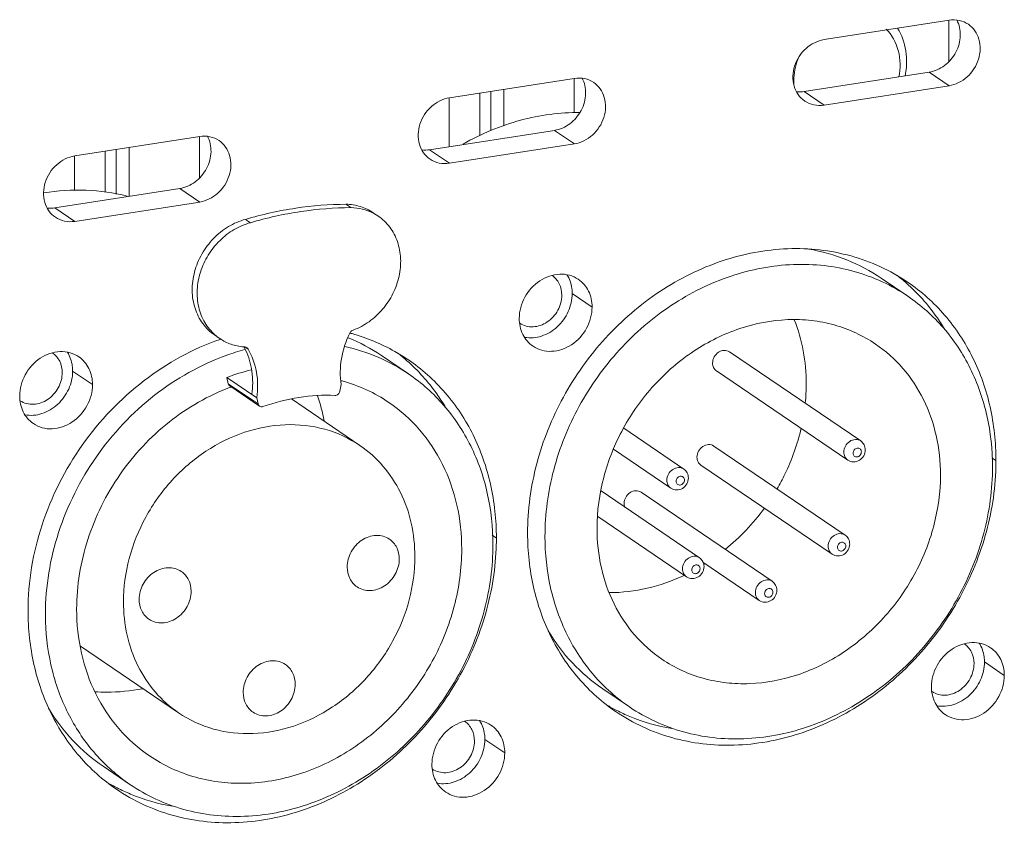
# Model space of a CAD drawing. Header units: millimetres. Extents: x 29170 to 33192, y 579 to 3108.
# Tile 132 of 256: x 30598 to 30640, y 2621 to 2656. Entities that reach past the tile are written whole.
import ezdxf

# ---------------------------------------------------------------- set-up
doc = ezdxf.new("R2010")
doc.units = ezdxf.units.MM
doc.layers.add('细实线', color=7, linetype='Continuous', lineweight=13)

msp = doc.modelspace()

# ---------------------------------------------------------------- linework, layer by layer
at = {"layer": '细实线'}
for p, q in [((30632.624, 2655.352), (30638.039, 2656.191)), ((30638.025, 2656.191), (30638.025, 2654.391)), ((30637.177, 2653.938), (30631.763, 2653.099)), ((30638.039, 2653.353), (30637.177, 2653.938)), ((30616.382, 2652.833), (30621.796, 2653.673)), ((30621.783, 2652.184), (30621.782, 2653.673)), ((30638.039, 2653.353), (30632.625, 2652.514)), ((30617.694, 2653.037), (30617.694, 2651.195)), ((30618.176, 2653.112), (30618.177, 2651.395)), ((30618.745, 2653.2), (30618.746, 2651.613)), ((30632.625, 2652.514), (30631.763, 2653.099)), ((30616.369, 2650.712), (30616.368, 2652.833)), ((30620.935, 2651.42), (30615.521, 2650.58)), ((30621.797, 2650.835), (30620.935, 2651.42)), ((30600.14, 2650.315), (30605.554, 2651.154)), ((30605.54, 2649.353), (30605.54, 2651.154)), ((30621.797, 2650.835), (30616.383, 2649.995)), ((30601.452, 2648.741), (30601.451, 2650.518)), ((30601.934, 2650.593), (30601.934, 2648.662)), ((30602.503, 2650.681), (30602.503, 2648.562)), ((30616.383, 2649.995), (30615.521, 2650.58)), ((30600.126, 2648.824), (30600.126, 2650.315)), ((30604.693, 2648.901), (30599.279, 2648.062)), ((30605.555, 2648.316), (30604.693, 2648.901)), ((30605.555, 2648.316), (30600.141, 2647.477)), ((30612.112, 2648.073), (30611.897, 2648.219)), ((30600.141, 2647.477), (30599.279, 2648.062)), ((30613.077, 2647.851), (30613.292, 2647.705)), ((30607.753, 2647.419), (30607.538, 2647.565)), ((30635.096, 2645.02), (30636.259, 2644.23)), ((30622.566, 2643.764), (30621.704, 2644.349)), ((30606.206, 2642.547), (30606.422, 2642.4)), ((30607.656, 2641.944), (30607.527, 2642.031)), ((30628.521, 2641.823), (30634.21, 2637.963)), ((30613.439, 2641.662), (30614.603, 2640.872)), ((30600.91, 2640.406), (30600.048, 2640.991)), ((30627.959, 2640.996), (30633.649, 2637.136)), ((30606.736, 2640.715), (30608.029, 2639.837)), ((30606.736, 2640.715), (30606.793, 2640.444)), ((30606.793, 2640.444), (30608.086, 2639.567)), ((30606.857, 2640.345), (30608.15, 2639.468)), ((30611.631, 2640.116), (30611.688, 2640.405)), ((30608.029, 2639.837), (30608.086, 2639.567)), ((30609.531, 2639.782), (30612.498, 2637.769)), ((30623.937, 2638.511), (30626.54, 2636.745)), ((30634.21, 2637.963), (30634.21, 2637.963)), ((30623.49, 2637.607), (30625.979, 2635.918)), ((30627.845, 2637.745), (30633.534, 2633.885)), ((30640.074, 2637.113), (30639.897, 2637.233)), ((30626.54, 2636.745), (30626.54, 2636.746)), ((30627.284, 2636.917), (30632.973, 2633.058)), ((30622.955, 2635.798), (30627.218, 2632.906)), ((30624.687, 2635.742), (30630.376, 2631.882)), ((30622.815, 2634.684), (30626.656, 2632.078)), ((30618.417, 2633.755), (30618.241, 2633.875)), ((30633.534, 2633.885), (30633.534, 2633.885)), ((30627.218, 2632.906), (30627.218, 2632.906)), ((30627.373, 2632.711), (30629.815, 2631.054)), ((30630.376, 2631.882), (30630.376, 2631.882)), ((30600.388, 2629.067), (30604.638, 2626.184)), ((30640.437, 2627.804), (30639.575, 2628.389)), ((30623.025, 2627.228), (30624.189, 2626.439)), ((30618.78, 2624.446), (30617.918, 2625.031)), ((30601.368, 2623.87), (30602.532, 2623.081))]:
    msp.add_line(p, q, dxfattribs=at)
for centre, radius, start, end in [((30612.119, 2645.976), 2.089, 55.8559, 62.8949), ((30630.749, 2638.618), 8.238, 48.6011, 52.2253), ((30609.849, 2634.38), 8.55, 74.3359, 74.986), ((30607.599, 2644.135), 2.096, 228.756, 235.8388), ((30610.015, 2632.049), 10.921, 108.8705, 109.1322), ((30609.014, 2635.134), 7.886, 55.8644, 67.8325), ((30610.182, 2632.022), 10.254, 105.0555, 109.8364), ((30607.648, 2644.336), 2.304, 265.2841, 266.4249), ((30605.029, 2640.676), 2.796, 28.8649, 29.3765), ((30605.008, 2640.665), 2.819, 27.5175, 28.8638), ((30604.977, 2640.649), 2.854, 25.9622, 27.5171), ((30609.093, 2635.26), 8.238, 48.6011, 52.2253), ((30610.03, 2632.02), 9.298, 103.9332, 110.7456), ((30609.866, 2633.772), 7.043, 74.619, 75.0051), ((30610.029, 2631.803), 9.048, 110.0546, 110.3416), ((30623.438, 2640.44), 8.412, 354.3178, 359.9774), ((30602.905, 2637.33), 8.182, 10.632, 18.4943), ((30628.875, 2637.111), 11.199, 358.5714, 0.0126), ((30622.389, 2640.626), 9.465, 308.8901, 323.8961), ((30607.218, 2633.753), 11.199, 358.5714, 0.0126), ((30622.765, 2640.132), 8.844, 301.6813, 302.0806), ((30609.434, 2630.475), 10.566, 180.0127, 181.8525), ((30627.367, 2633.633), 8.238, 239.5311, 243.0882), ((30605.711, 2630.275), 8.238, 239.5311, 243.0882)]:
    msp.add_arc(centre, radius, start, end, dxfattribs=at)
for points, knots in [([(30637.177, 2653.938), (30637.416, 2653.975), (30637.889, 2654.188), (30638.302, 2654.68), (30638.489, 2655.153), (30638.562, 2655.633), (30638.485, 2656.002), (30638.373, 2656.206)], [0, 0, 0, 0, 0.246935, 0.506259, 0.636123, 0.762761, 1, 1, 1, 1]), ([(30638.881, 2656.014), (30638.763, 2656.094), (30638.485, 2656.211), (30638.186, 2656.214), (30638.039, 2656.191)], [0, 0, 0, 0, 0.490854, 1, 1, 1, 1]), ([(30638.039, 2653.353), (30638.327, 2653.398), (30638.889, 2653.689), (30639.388, 2654.46), (30639.426, 2655.234), (30639.186, 2655.746), (30638.99, 2655.94), (30638.881, 2656.014)], [0, 0, 0, 0, 0.252631, 0.516574, 0.767286, 0.885473, 1, 1, 1, 1]), ([(30635.308, 2655.811), (30635.562, 2655.561), (30635.94, 2654.878), (30635.939, 2654.109), (30635.861, 2653.734)], [0, 0, 0, 0, 0.482001, 1, 1, 1, 1]), ([(30635.812, 2655.848), (30635.995, 2655.55), (30636.239, 2654.855), (30636.208, 2654.125), (30636.133, 2653.769)], [0, 0, 0, 0, 0.490329, 1, 1, 1, 1]), ([(30632.624, 2655.352), (30632.337, 2655.307), (30631.774, 2655.017), (30631.276, 2654.245), (30631.238, 2653.472), (30631.478, 2652.959), (30631.673, 2652.766), (30631.782, 2652.692)], [0, 0, 0, 0, 0.252631, 0.516574, 0.767286, 0.885473, 1, 1, 1, 1]), ([(30631.316, 2653.397), (30631.309, 2653.498), (30631.308, 2653.909), (30631.406, 2654.319), (30631.524, 2654.606)], [0, 0, 0, 0, 0.244852, 1, 1, 1, 1]), ([(30620.935, 2651.42), (30621.174, 2651.457), (30621.647, 2651.669), (30622.06, 2652.161), (30622.246, 2652.635), (30622.32, 2653.115), (30622.242, 2653.484), (30622.131, 2653.688)], [0, 0, 0, 0, 0.246935, 0.506259, 0.636123, 0.762761, 1, 1, 1, 1]), ([(30622.639, 2653.495), (30622.52, 2653.576), (30622.243, 2653.692), (30621.943, 2653.696), (30621.796, 2653.673)], [0, 0, 0, 0, 0.490854, 1, 1, 1, 1]), ([(30621.797, 2650.835), (30622.084, 2650.879), (30622.647, 2651.17), (30623.146, 2651.941), (30623.184, 2652.715), (30622.943, 2653.228), (30622.748, 2653.421), (30622.639, 2653.495)], [0, 0, 0, 0, 0.252631, 0.516574, 0.767286, 0.885473, 1, 1, 1, 1]), ([(30616.382, 2652.833), (30616.095, 2652.789), (30615.532, 2652.498), (30615.033, 2651.727), (30614.995, 2650.953), (30615.236, 2650.44), (30615.431, 2650.247), (30615.54, 2650.173)], [0, 0, 0, 0, 0.252631, 0.516574, 0.767286, 0.885473, 1, 1, 1, 1]), ([(30631.782, 2652.692), (30631.901, 2652.611), (30632.179, 2652.495), (30632.478, 2652.491), (30632.625, 2652.514)], [0, 0, 0, 0, 0.490854, 1, 1, 1, 1]), ([(30622.035, 2652.194), (30621.172, 2652.202), (30619.401, 2651.962), (30617.758, 2651.272), (30616.976, 2650.828)], [0, 0, 0, 0, 0.489691, 1, 1, 1, 1]), ([(30606.397, 2650.976), (30606.278, 2651.057), (30606.001, 2651.173), (30605.701, 2651.177), (30605.554, 2651.154)], [0, 0, 0, 0, 0.490854, 1, 1, 1, 1]), ([(30604.693, 2648.901), (30604.931, 2648.938), (30605.404, 2649.15), (30605.818, 2649.643), (30606.004, 2650.116), (30606.078, 2650.596), (30606, 2650.965), (30605.889, 2651.169)], [0, 0, 0, 0, 0.246935, 0.506259, 0.636123, 0.762761, 1, 1, 1, 1]), ([(30605.555, 2648.316), (30605.842, 2648.361), (30606.405, 2648.651), (30606.904, 2649.423), (30606.941, 2650.197), (30606.701, 2650.709), (30606.506, 2650.902), (30606.397, 2650.976)], [0, 0, 0, 0, 0.252631, 0.516574, 0.767286, 0.885473, 1, 1, 1, 1]), ([(30600.14, 2650.315), (30599.853, 2650.27), (30599.29, 2649.98), (30598.791, 2649.208), (30598.753, 2648.435), (30598.993, 2647.922), (30599.189, 2647.729), (30599.298, 2647.655)], [0, 0, 0, 0, 0.252631, 0.516574, 0.767286, 0.885473, 1, 1, 1, 1]), ([(30615.54, 2650.173), (30615.659, 2650.093), (30615.936, 2649.976), (30616.236, 2649.973), (30616.383, 2649.995)], [0, 0, 0, 0, 0.490854, 1, 1, 1, 1]), ([(30598.797, 2648.714), (30599.402, 2648.813), (30600.618, 2648.893), (30601.827, 2648.721), (30602.405, 2648.574)], [0, 0, 0, 0, 0.506734, 1, 1, 1, 1]), ([(30611.897, 2648.219), (30611.168, 2648.215), (30609.694, 2648.097), (30608.252, 2647.775), (30607.538, 2647.565)], [0, 0, 0, 0, 0.494614, 1, 1, 1, 1]), ([(30613.076, 2647.851), (30612.906, 2647.967), (30612.525, 2648.15), (30612.107, 2648.215), (30611.897, 2648.219)], [0, 0, 0, 0, 0.494496, 1, 1, 1, 1]), ([(30612.112, 2648.073), (30611.384, 2648.069), (30609.91, 2647.951), (30608.468, 2647.629), (30607.753, 2647.419)], [0, 0, 0, 0, 0.494614, 1, 1, 1, 1]), ([(30613.071, 2647.836), (30612.925, 2647.911), (30612.611, 2648.027), (30612.28, 2648.07), (30612.112, 2648.073)], [0, 0, 0, 0, 0.494951, 1, 1, 1, 1]), ([(30599.298, 2647.655), (30599.417, 2647.574), (30599.694, 2647.458), (30599.994, 2647.454), (30600.141, 2647.477)], [0, 0, 0, 0, 0.490854, 1, 1, 1, 1]), ([(30607.538, 2647.565), (30607.28, 2647.496), (30606.774, 2647.277), (30606.125, 2646.755), (30605.62, 2646.079), (30605.3, 2645.303), (30605.193, 2644.491), (30605.311, 2643.711), (30605.649, 2643.03), (30606.007, 2642.681), (30606.207, 2642.546)], [0, 0, 0, 0, 0.125775, 0.256067, 0.388436, 0.519824, 0.647458, 0.769661, 0.886503, 1, 1, 1, 1]), ([(30607.753, 2647.419), (30607.507, 2647.353), (30607.024, 2647.147), (30606.397, 2646.661), (30605.896, 2646.029), (30605.561, 2645.299), (30605.416, 2644.526), (30605.476, 2643.768), (30605.739, 2643.084), (30606.043, 2642.711), (30606.217, 2642.558)], [0, 0, 0, 0, 0.125093, 0.254564, 0.386259, 0.517412, 0.64541, 0.768468, 0.886219, 1, 1, 1, 1]), ([(30612.211, 2642.766), (30612.453, 2642.856), (30612.922, 2643.109), (30613.512, 2643.654), (30613.959, 2644.329), (30614.229, 2645.084), (30614.3, 2645.861), (30614.164, 2646.601), (30613.828, 2647.245), (30613.483, 2647.576), (30613.292, 2647.705)], [0, 0, 0, 0, 0.127337, 0.258421, 0.390795, 0.521626, 0.648495, 0.770063, 0.886579, 1, 1, 1, 1]), ([(30636.239, 2644.849), (30635.496, 2645.353), (30633.807, 2646.128), (30631, 2646.43), (30628.127, 2645.878), (30625.411, 2644.53), (30623.05, 2642.496), (30621.218, 2639.933), (30620.05, 2637.033), (30619.771, 2634.976), (30619.771, 2633.965)], [0, 0, 0, 0, 0.113412, 0.229867, 0.351301, 0.478002, 0.608703, 0.741063, 0.872322, 1, 1, 1, 1]), ([(30635.096, 2645.02), (30634.63, 2645.336), (30633.622, 2645.871), (30632.523, 2646.18), (30631.962, 2646.277)], [0, 0, 0, 0, 0.496987, 1, 1, 1, 1]), ([(30636.26, 2644.23), (30635.905, 2644.471), (30635.151, 2644.896), (30633.927, 2645.344), (30632.63, 2645.593), (30630.823, 2645.658), (30628.508, 2645.214), (30625.914, 2643.926), (30623.658, 2641.982), (30621.907, 2639.533), (30620.791, 2636.762), (30620.523, 2634.796), (30620.524, 2633.83)], [0, 0, 0, 0, 0.056651, 0.113707, 0.171534, 0.230425, 0.351771, 0.47838, 0.608986, 0.74125, 0.872415, 1, 1, 1, 1]), ([(30621.969, 2644.967), (30621.854, 2645.046), (30621.591, 2645.166), (30621, 2645.23), (30620.238, 2644.957), (30619.586, 2644.235), (30619.408, 2643.59), (30619.408, 2643.274)], [0, 0, 0, 0, 0.114123, 0.231308, 0.478691, 0.741471, 1, 1, 1, 1]), ([(30620.827, 2645.138), (30620.959, 2645.048), (30621.184, 2644.784), (30621.253, 2644.448), (30621.253, 2644.279)], [0, 0, 0, 0, 0.485339, 1, 1, 1, 1]), ([(30621.704, 2644.349), (30621.704, 2644.423), (30621.686, 2644.707), (30621.591, 2644.989), (30621.478, 2645.167)], [0, 0, 0, 0, 0.259066, 1, 1, 1, 1]), ([(30622.566, 2643.764), (30622.566, 2644.001), (30622.47, 2644.472), (30622.155, 2644.842), (30621.969, 2644.967)], [0, 0, 0, 0, 0.51465, 1, 1, 1, 1]), ([(30637.846, 2642.816), (30637.733, 2643.002), (30637.261, 2643.723), (30636.68, 2644.372), (30636.197, 2644.798)], [0, 0, 0, 0, 0.252638, 1, 1, 1, 1]), ([(30640.074, 2637.113), (30640.074, 2637.895), (30639.911, 2639.439), (30639.157, 2641.601), (30637.932, 2643.465), (30636.834, 2644.445), (30636.239, 2644.849)], [0, 0, 0, 0, 0.26165, 0.514209, 0.759245, 1, 1, 1, 1]), ([(30619.639, 2642.453), (30619.881, 2642.409), (30620.275, 2642.445), (30620.741, 2642.658), (30621.175, 2642.982), (30621.58, 2643.541), (30621.704, 2644.083), (30621.704, 2644.349)], [0, 0, 0, 0, 0.234268, 0.358831, 0.487022, 0.746674, 1, 1, 1, 1]), ([(30621.253, 2644.279), (30621.253, 2644.054), (30621.158, 2643.707), (30620.892, 2643.335), (30620.631, 2643.108), (30620.332, 2642.958), (30620.014, 2642.894), (30619.703, 2642.925), (30619.515, 2643.009), (30619.432, 2643.063)], [0, 0, 0, 0, 0.257315, 0.389888, 0.520838, 0.647836, 0.769593, 0.886355, 1, 1, 1, 1]), ([(30639.924, 2636.839), (30639.924, 2637.586), (30639.769, 2639.06), (30639.163, 2640.797), (30638.453, 2642.034), (30637.613, 2643.144), (30636.829, 2643.844), (30636.26, 2644.23)], [0, 0, 0, 0, 0.26152, 0.513957, 0.637427, 0.759363, 1, 1, 1, 1]), ([(30620.005, 2642.071), (30620.12, 2641.992), (30620.383, 2641.872), (30620.974, 2641.808), (30621.737, 2642.081), (30622.388, 2642.803), (30622.566, 2643.448), (30622.566, 2643.764)], [0, 0, 0, 0, 0.114123, 0.231308, 0.478691, 0.741471, 1, 1, 1, 1]), ([(30619.408, 2643.274), (30619.408, 2643.037), (30619.504, 2642.566), (30619.819, 2642.196), (30620.005, 2642.071)], [0, 0, 0, 0, 0.51465, 1, 1, 1, 1]), ([(30634.856, 2642.162), (30634.584, 2642.346), (30634.005, 2642.673), (30633.066, 2643.016), (30632.07, 2643.208), (30630.683, 2643.257), (30628.907, 2642.917), (30626.916, 2641.928), (30625.185, 2640.436), (30623.841, 2638.556), (30622.985, 2636.43), (30622.779, 2634.921), (30622.78, 2634.18)], [0, 0, 0, 0, 0.056651, 0.113707, 0.171535, 0.230426, 0.351772, 0.478381, 0.608987, 0.74125, 0.872415, 1, 1, 1, 1]), ([(30631.85, 2640.437), (30631.85, 2640.916), (30631.766, 2641.864), (30631.505, 2642.781), (30631.332, 2643.213)], [0, 0, 0, 0, 0.507416, 1, 1, 1, 1]), ([(30612.06, 2642.627), (30612.068, 2642.643), (30612.104, 2642.702), (30612.162, 2642.748), (30612.211, 2642.766)], [0, 0, 0, 0, 0.256219, 1, 1, 1, 1]), ([(30606.436, 2642.366), (30605.256, 2641.957), (30602.989, 2640.706), (30600.31, 2637.894), (30598.547, 2634.425), (30598.114, 2631.863), (30598.114, 2630.607)], [0, 0, 0, 0, 0.245447, 0.499014, 0.753126, 1, 1, 1, 1]), ([(30606.422, 2642.4), (30606.573, 2642.297), (30606.908, 2642.13), (30607.274, 2642.055), (30607.459, 2642.04)], [0, 0, 0, 0, 0.495541, 1, 1, 1, 1]), ([(30611.688, 2640.405), (30611.631, 2640.773), (30611.645, 2641.547), (30611.888, 2642.28), (30612.06, 2642.627)], [0, 0, 0, 0, 0.490071, 1, 1, 1, 1]), ([(30614.582, 2641.491), (30614.398, 2641.616), (30613.639, 2642.087), (30612.803, 2642.432), (30612.158, 2642.613)], [0, 0, 0, 0, 0.249307, 1, 1, 1, 1]), ([(30600.313, 2641.609), (30600.197, 2641.688), (30599.935, 2641.808), (30599.344, 2641.872), (30598.581, 2641.599), (30597.93, 2640.877), (30597.752, 2640.232), (30597.752, 2639.916)], [0, 0, 0, 0, 0.114123, 0.231308, 0.478691, 0.741471, 1, 1, 1, 1]), ([(30600.048, 2640.991), (30600.048, 2641.064), (30600.03, 2641.349), (30599.934, 2641.63), (30599.821, 2641.809)], [0, 0, 0, 0, 0.259066, 1, 1, 1, 1]), ([(30607.543, 2641.898), (30607.682, 2641.612), (30607.87, 2640.975), (30607.862, 2640.314), (30607.814, 2639.984)], [0, 0, 0, 0, 0.488385, 1, 1, 1, 1]), ([(30607.656, 2641.944), (30607.834, 2641.64), (30608.082, 2640.942), (30608.083, 2640.205), (30608.029, 2639.837)], [0, 0, 0, 0, 0.486976, 1, 1, 1, 1]), ([(30614.603, 2640.872), (30614.189, 2641.153), (30613.3, 2641.639), (30612.335, 2641.947), (30611.841, 2642.056)], [0, 0, 0, 0, 0.497592, 1, 1, 1, 1]), ([(30627.789, 2641.339), (30627.789, 2641.43), (30627.84, 2641.614), (30628.026, 2641.82), (30628.244, 2641.898), (30628.413, 2641.88), (30628.488, 2641.846), (30628.521, 2641.823)], [0, 0, 0, 0, 0.258542, 0.521308, 0.768689, 0.885876, 1, 1, 1, 1]), ([(30637.668, 2636.489), (30637.668, 2637.062), (30637.549, 2638.194), (30636.996, 2639.78), (30636.098, 2641.147), (30635.293, 2641.865), (30634.856, 2642.162)], [0, 0, 0, 0, 0.26165, 0.514209, 0.759245, 1, 1, 1, 1]), ([(30606.702, 2641.668), (30605.588, 2641.266), (30603.451, 2640.06), (30600.93, 2637.379), (30599.274, 2634.088), (30598.867, 2631.661), (30598.867, 2630.472)], [0, 0, 0, 0, 0.245701, 0.49928, 0.753257, 1, 1, 1, 1]), ([(30599.171, 2641.78), (30599.303, 2641.69), (30599.528, 2641.426), (30599.597, 2641.09), (30599.597, 2640.921)], [0, 0, 0, 0, 0.485339, 1, 1, 1, 1]), ([(30600.91, 2640.406), (30600.91, 2640.643), (30600.813, 2641.114), (30600.498, 2641.483), (30600.313, 2641.609)], [0, 0, 0, 0, 0.51465, 1, 1, 1, 1]), ([(30616.19, 2639.458), (30616.077, 2639.644), (30615.605, 2640.365), (30615.023, 2641.014), (30614.541, 2641.44)], [0, 0, 0, 0, 0.252638, 1, 1, 1, 1]), ([(30618.417, 2633.755), (30618.417, 2634.537), (30618.254, 2636.08), (30617.501, 2638.243), (30616.276, 2640.107), (30615.178, 2641.087), (30614.582, 2641.491)], [0, 0, 0, 0, 0.26165, 0.514209, 0.759245, 1, 1, 1, 1]), ([(30597.983, 2639.095), (30598.224, 2639.051), (30598.619, 2639.086), (30599.085, 2639.3), (30599.518, 2639.624), (30599.923, 2640.183), (30600.048, 2640.725), (30600.048, 2640.991)], [0, 0, 0, 0, 0.234268, 0.358831, 0.487022, 0.746674, 1, 1, 1, 1]), ([(30627.96, 2640.995), (30627.907, 2641.031), (30627.816, 2641.137), (30627.789, 2641.271), (30627.789, 2641.339)], [0, 0, 0, 0, 0.4853, 1, 1, 1, 1]), ([(30599.597, 2640.921), (30599.597, 2640.696), (30599.501, 2640.349), (30599.235, 2639.977), (30598.975, 2639.75), (30598.675, 2639.599), (30598.358, 2639.536), (30598.047, 2639.567), (30597.859, 2639.651), (30597.776, 2639.705)], [0, 0, 0, 0, 0.257315, 0.389888, 0.520838, 0.647836, 0.769593, 0.886355, 1, 1, 1, 1]), ([(30613.761, 2639.631), (30613.453, 2639.84), (30612.8, 2640.208), (30612.095, 2640.464), (30611.734, 2640.563)], [0, 0, 0, 0, 0.498205, 1, 1, 1, 1]), ([(30618.268, 2633.481), (30618.268, 2634.228), (30618.112, 2635.702), (30617.392, 2637.769), (30616.222, 2639.55), (30615.172, 2640.486), (30614.603, 2640.872)], [0, 0, 0, 0, 0.261649, 0.514209, 0.759245, 1, 1, 1, 1]), ([(30598.348, 2638.713), (30598.464, 2638.634), (30598.727, 2638.514), (30599.318, 2638.449), (30600.08, 2638.723), (30600.732, 2639.445), (30600.91, 2640.089), (30600.91, 2640.406)], [0, 0, 0, 0, 0.114123, 0.231308, 0.478691, 0.741471, 1, 1, 1, 1]), ([(30606.884, 2640.287), (30605.934, 2639.935), (30604.115, 2638.89), (30601.972, 2636.588), (30600.566, 2633.771), (30600.221, 2631.698), (30600.221, 2630.682)], [0, 0, 0, 0, 0.245903, 0.49949, 0.75336, 1, 1, 1, 1]), ([(30606.793, 2640.444), (30606.795, 2640.434), (30606.806, 2640.396), (30606.833, 2640.362), (30606.857, 2640.345)], [0, 0, 0, 0, 0.259749, 1, 1, 1, 1]), ([(30611.421, 2639.937), (30611.468, 2639.935), (30611.569, 2639.975), (30611.621, 2640.067), (30611.631, 2640.116)], [0, 0, 0, 0, 0.485265, 1, 1, 1, 1]), ([(30597.752, 2639.916), (30597.752, 2639.678), (30597.848, 2639.208), (30598.163, 2638.838), (30598.348, 2638.713)], [0, 0, 0, 0, 0.51465, 1, 1, 1, 1]), ([(30608.296, 2639.453), (30608.803, 2639.632), (30609.835, 2639.898), (30610.9, 2639.961), (30611.421, 2639.937)], [0, 0, 0, 0, 0.507413, 1, 1, 1, 1]), ([(30608.086, 2639.567), (30608.088, 2639.557), (30608.099, 2639.519), (30608.126, 2639.485), (30608.15, 2639.468)], [0, 0, 0, 0, 0.258852, 1, 1, 1, 1]), ([(30608.15, 2639.468), (30608.17, 2639.454), (30608.22, 2639.437), (30608.272, 2639.444), (30608.296, 2639.453)], [0, 0, 0, 0, 0.486585, 1, 1, 1, 1]), ([(30616.914, 2633.271), (30616.914, 2633.914), (30616.78, 2635.183), (30616.161, 2636.961), (30615.154, 2638.493), (30614.251, 2639.299), (30613.761, 2639.631)], [0, 0, 0, 0, 0.261648, 0.514209, 0.759245, 1, 1, 1, 1]), ([(30612.498, 2637.769), (30612.036, 2638.083), (30610.985, 2638.565), (30609.238, 2638.753), (30607.45, 2638.41), (30605.761, 2637.571), (30604.292, 2636.305), (30603.152, 2634.71), (30602.425, 2632.906), (30602.251, 2631.626), (30602.251, 2630.997)], [0, 0, 0, 0, 0.113412, 0.229867, 0.351301, 0.478002, 0.608702, 0.741062, 0.87232, 1, 1, 1, 1]), ([(30630.586, 2635.887), (30630.706, 2636.094), (30631.151, 2636.928), (30631.472, 2637.829), (30631.63, 2638.518)], [0, 0, 0, 0, 0.252308, 1, 1, 1, 1]), ([(30634.21, 2637.963), (30634.177, 2637.986), (30634.102, 2638.02), (30633.933, 2638.038), (30633.715, 2637.96), (30633.529, 2637.754), (30633.478, 2637.57), (30633.478, 2637.479)], [0, 0, 0, 0, 0.114122, 0.231308, 0.478693, 0.741469, 1, 1, 1, 1]), ([(30634.41, 2637.577), (30634.41, 2637.652), (30634.375, 2637.804), (30634.271, 2637.922), (30634.21, 2637.963)], [0, 0, 0, 0, 0.501585, 1, 1, 1, 1]), ([(30614.884, 2632.956), (30614.884, 2633.442), (30614.783, 2634.403), (30614.314, 2635.748), (30613.552, 2636.908), (30612.868, 2637.518), (30612.498, 2637.769)], [0, 0, 0, 0, 0.261653, 0.514207, 0.759245, 1, 1, 1, 1]), ([(30627.113, 2637.261), (30627.113, 2637.352), (30627.164, 2637.536), (30627.35, 2637.742), (30627.568, 2637.82), (30627.737, 2637.802), (30627.812, 2637.767), (30627.845, 2637.745)], [0, 0, 0, 0, 0.258542, 0.521308, 0.768689, 0.885876, 1, 1, 1, 1]), ([(30633.649, 2637.136), (30633.721, 2637.087), (30633.901, 2637.032), (30634.167, 2637.109), (30634.36, 2637.308), (30634.41, 2637.489), (30634.41, 2637.577)], [0, 0, 0, 0, 0.247111, 0.496464, 0.748562, 1, 1, 1, 1]), ([(30634.239, 2637.49), (30634.239, 2637.514), (30634.231, 2637.561), (30634.19, 2637.619), (30634.128, 2637.653), (30634.056, 2637.655), (30633.986, 2637.629), (30633.909, 2637.563), (30633.878, 2637.484), (30633.878, 2637.434)], [0, 0, 0, 0, 0.124059, 0.241431, 0.35698, 0.4768, 0.604098, 0.737567, 1, 1, 1, 1]), ([(30627.284, 2636.917), (30627.231, 2636.953), (30627.141, 2637.059), (30627.113, 2637.193), (30627.113, 2637.261)], [0, 0, 0, 0, 0.4853, 1, 1, 1, 1]), ([(30633.478, 2637.479), (30633.478, 2637.412), (30633.506, 2637.277), (30633.596, 2637.172), (30633.649, 2637.136)], [0, 0, 0, 0, 0.514678, 1, 1, 1, 1]), ([(30633.878, 2637.434), (30633.878, 2637.41), (30633.887, 2637.363), (30633.927, 2637.304), (30633.989, 2637.271), (30634.061, 2637.268), (30634.131, 2637.294), (30634.208, 2637.361), (30634.239, 2637.439), (30634.239, 2637.49)], [0, 0, 0, 0, 0.124059, 0.241431, 0.35698, 0.4768, 0.604098, 0.737567, 1, 1, 1, 1]), ([(30623.606, 2626.23), (30624.34, 2625.732), (30626.006, 2624.963), (30628.776, 2624.649), (30631.616, 2625.169), (30634.31, 2626.471), (30636.666, 2628.448), (30638.515, 2630.953), (30639.723, 2633.8), (30640.045, 2635.83), (30640.07, 2636.832)], [0, 0, 0, 0, 0.113408, 0.229793, 0.351073, 0.477579, 0.608125, 0.740466, 0.871912, 1, 1, 1, 1]), ([(30624.188, 2626.439), (30624.543, 2626.198), (30625.297, 2625.773), (30626.521, 2625.325), (30627.818, 2625.076), (30629.625, 2625.011), (30631.94, 2625.455), (30634.534, 2626.744), (30636.79, 2628.687), (30638.541, 2631.136), (30639.657, 2633.907), (30639.925, 2635.873), (30639.924, 2636.839)], [0, 0, 0, 0, 0.056651, 0.113707, 0.171534, 0.230425, 0.351771, 0.47838, 0.608986, 0.74125, 0.872415, 1, 1, 1, 1]), ([(30626.54, 2636.746), (30626.507, 2636.768), (30626.432, 2636.802), (30626.263, 2636.821), (30626.045, 2636.743), (30625.859, 2636.536), (30625.808, 2636.352), (30625.808, 2636.262)], [0, 0, 0, 0, 0.114122, 0.231308, 0.478693, 0.741469, 1, 1, 1, 1]), ([(30626.74, 2636.36), (30626.74, 2636.435), (30626.705, 2636.586), (30626.601, 2636.704), (30626.54, 2636.746)], [0, 0, 0, 0, 0.501585, 1, 1, 1, 1]), ([(30625.592, 2628.508), (30625.864, 2628.323), (30626.443, 2627.996), (30627.382, 2627.653), (30628.378, 2627.461), (30629.765, 2627.412), (30631.541, 2627.752), (30633.532, 2628.742), (30635.263, 2630.233), (30636.607, 2632.113), (30637.463, 2634.239), (30637.669, 2635.748), (30637.668, 2636.489)], [0, 0, 0, 0, 0.056651, 0.113707, 0.171535, 0.230426, 0.351772, 0.478381, 0.608987, 0.74125, 0.872415, 1, 1, 1, 1]), ([(30625.808, 2636.262), (30625.808, 2636.194), (30625.836, 2636.059), (30625.926, 2635.954), (30625.979, 2635.918)], [0, 0, 0, 0, 0.514678, 1, 1, 1, 1]), ([(30625.979, 2635.918), (30626.051, 2635.869), (30626.231, 2635.814), (30626.497, 2635.891), (30626.69, 2636.09), (30626.74, 2636.271), (30626.74, 2636.36)], [0, 0, 0, 0, 0.247111, 0.496464, 0.748562, 1, 1, 1, 1]), ([(30626.569, 2636.272), (30626.569, 2636.296), (30626.561, 2636.343), (30626.52, 2636.401), (30626.458, 2636.435), (30626.386, 2636.438), (30626.316, 2636.411), (30626.239, 2636.345), (30626.208, 2636.266), (30626.208, 2636.216)], [0, 0, 0, 0, 0.124059, 0.241431, 0.35698, 0.4768, 0.604098, 0.737567, 1, 1, 1, 1]), ([(30626.208, 2636.216), (30626.208, 2636.192), (30626.217, 2636.145), (30626.257, 2636.087), (30626.319, 2636.053), (30626.391, 2636.05), (30626.461, 2636.077), (30626.539, 2636.143), (30626.569, 2636.221), (30626.569, 2636.272)], [0, 0, 0, 0, 0.124059, 0.241431, 0.35698, 0.4768, 0.604098, 0.737567, 1, 1, 1, 1]), ([(30623.955, 2635.258), (30623.955, 2635.348), (30624.006, 2635.532), (30624.192, 2635.739), (30624.41, 2635.817), (30624.579, 2635.799), (30624.654, 2635.764), (30624.687, 2635.742)], [0, 0, 0, 0, 0.258542, 0.521308, 0.768689, 0.885876, 1, 1, 1, 1]), ([(30623.984, 2635.097), (30623.979, 2635.109), (30623.962, 2635.161), (30623.955, 2635.217), (30623.955, 2635.258)], [0, 0, 0, 0, 0.245468, 1, 1, 1, 1]), ([(30622.78, 2634.18), (30622.78, 2633.607), (30622.899, 2632.475), (30623.452, 2630.889), (30624.35, 2629.522), (30625.155, 2628.804), (30625.592, 2628.508)], [0, 0, 0, 0, 0.26165, 0.514209, 0.759245, 1, 1, 1, 1]), ([(30611.951, 2632.501), (30611.951, 2632.727), (30612.048, 2633.075), (30612.316, 2633.449), (30612.578, 2633.675), (30612.88, 2633.825), (30613.199, 2633.886), (30613.511, 2633.853), (30613.698, 2633.767), (30613.781, 2633.711)], [0, 0, 0, 0, 0.257438, 0.390066, 0.521029, 0.647987, 0.769668, 0.886359, 1, 1, 1, 1]), ([(30613.781, 2633.711), (30613.913, 2633.621), (30614.138, 2633.357), (30614.207, 2633.021), (30614.207, 2632.851)], [0, 0, 0, 0, 0.48535, 1, 1, 1, 1]), ([(30619.771, 2633.965), (30619.771, 2633.183), (30619.934, 2631.64), (30620.687, 2629.477), (30621.912, 2627.614), (30623.011, 2626.634), (30623.606, 2626.23)], [0, 0, 0, 0, 0.26165, 0.514209, 0.759245, 1, 1, 1, 1]), ([(30620.524, 2633.83), (30620.524, 2633.083), (30620.679, 2631.609), (30621.285, 2629.872), (30621.995, 2628.635), (30622.835, 2627.525), (30623.619, 2626.825), (30624.188, 2626.439)], [0, 0, 0, 0, 0.26152, 0.513957, 0.637427, 0.759363, 1, 1, 1, 1]), ([(30633.534, 2633.885), (30633.501, 2633.908), (30633.426, 2633.942), (30633.257, 2633.96), (30633.039, 2633.882), (30632.853, 2633.676), (30632.802, 2633.492), (30632.802, 2633.401)], [0, 0, 0, 0, 0.114122, 0.231308, 0.478693, 0.741469, 1, 1, 1, 1]), ([(30633.734, 2633.499), (30633.734, 2633.574), (30633.699, 2633.726), (30633.596, 2633.843), (30633.534, 2633.885)], [0, 0, 0, 0, 0.501585, 1, 1, 1, 1]), ([(30601.95, 2622.872), (30602.684, 2622.373), (30604.35, 2621.605), (30607.12, 2621.291), (30609.959, 2621.811), (30612.653, 2623.113), (30615.009, 2625.09), (30616.858, 2627.594), (30618.066, 2630.442), (30618.389, 2632.472), (30618.414, 2633.474)], [0, 0, 0, 0, 0.113408, 0.229793, 0.351073, 0.477579, 0.608125, 0.740466, 0.871912, 1, 1, 1, 1]), ([(30602.532, 2623.081), (30602.887, 2622.84), (30603.64, 2622.415), (30604.865, 2621.967), (30606.162, 2621.717), (30607.969, 2621.653), (30610.284, 2622.097), (30612.878, 2623.385), (30615.134, 2625.328), (30616.885, 2627.778), (30618.001, 2630.549), (30618.268, 2632.515), (30618.268, 2633.481)], [0, 0, 0, 0, 0.056651, 0.113707, 0.171534, 0.230425, 0.351771, 0.47838, 0.608986, 0.74125, 0.872415, 1, 1, 1, 1]), ([(30603.374, 2624.322), (30603.68, 2624.115), (30604.328, 2623.749), (30605.382, 2623.364), (30606.498, 2623.149), (30608.052, 2623.093), (30610.045, 2623.475), (30612.277, 2624.584), (30614.218, 2626.256), (30615.724, 2628.364), (30616.684, 2630.748), (30616.915, 2632.44), (30616.914, 2633.271)], [0, 0, 0, 0, 0.056651, 0.113707, 0.171535, 0.230426, 0.351772, 0.478381, 0.608987, 0.74125, 0.872415, 1, 1, 1, 1]), ([(30632.802, 2633.401), (30632.802, 2633.333), (30632.83, 2633.199), (30632.92, 2633.093), (30632.973, 2633.058)], [0, 0, 0, 0, 0.514678, 1, 1, 1, 1]), ([(30632.973, 2633.057), (30633.045, 2633.008), (30633.225, 2632.953), (30633.491, 2633.031), (30633.685, 2633.23), (30633.734, 2633.41), (30633.734, 2633.499)], [0, 0, 0, 0, 0.247111, 0.496464, 0.748562, 1, 1, 1, 1]), ([(30633.563, 2633.412), (30633.563, 2633.435), (30633.555, 2633.483), (30633.514, 2633.541), (30633.452, 2633.574), (30633.38, 2633.577), (30633.31, 2633.551), (30633.233, 2633.484), (30633.202, 2633.406), (30633.202, 2633.356)], [0, 0, 0, 0, 0.124059, 0.241431, 0.35698, 0.4768, 0.604098, 0.737567, 1, 1, 1, 1]), ([(30633.202, 2633.356), (30633.202, 2633.332), (30633.211, 2633.285), (30633.251, 2633.226), (30633.313, 2633.193), (30633.385, 2633.19), (30633.455, 2633.216), (30633.533, 2633.283), (30633.563, 2633.361), (30633.563, 2633.412)], [0, 0, 0, 0, 0.124059, 0.241431, 0.35698, 0.4768, 0.604098, 0.737567, 1, 1, 1, 1]), ([(30604.637, 2626.184), (30605.1, 2625.87), (30606.15, 2625.388), (30607.897, 2625.2), (30609.685, 2625.543), (30611.375, 2626.382), (30612.843, 2627.648), (30613.983, 2629.243), (30614.71, 2631.047), (30614.884, 2632.327), (30614.884, 2632.956)], [0, 0, 0, 0, 0.113412, 0.229867, 0.351301, 0.478002, 0.608702, 0.741062, 0.87232, 1, 1, 1, 1]), ([(30614.207, 2632.851), (30614.207, 2632.625), (30614.111, 2632.277), (30613.843, 2631.903), (30613.581, 2631.677), (30613.279, 2631.527), (30612.96, 2631.466), (30612.648, 2631.499), (30612.46, 2631.586), (30612.378, 2631.641)], [0, 0, 0, 0, 0.257438, 0.390066, 0.521029, 0.647987, 0.769668, 0.886359, 1, 1, 1, 1]), ([(30627.218, 2632.906), (30627.185, 2632.928), (30627.11, 2632.962), (30626.941, 2632.981), (30626.723, 2632.903), (30626.537, 2632.696), (30626.486, 2632.512), (30626.486, 2632.422)], [0, 0, 0, 0, 0.114122, 0.231308, 0.478693, 0.741469, 1, 1, 1, 1]), ([(30627.418, 2632.52), (30627.418, 2632.595), (30627.383, 2632.747), (30627.279, 2632.864), (30627.218, 2632.906)], [0, 0, 0, 0, 0.501585, 1, 1, 1, 1]), ([(30602.928, 2631.102), (30602.928, 2631.328), (30603.024, 2631.676), (30603.292, 2632.049), (30603.554, 2632.276), (30603.856, 2632.426), (30604.175, 2632.487), (30604.487, 2632.453), (30604.675, 2632.367), (30604.757, 2632.311)], [0, 0, 0, 0, 0.257438, 0.390066, 0.521029, 0.647987, 0.769668, 0.886359, 1, 1, 1, 1]), ([(30612.378, 2631.641), (30612.245, 2631.731), (30612.02, 2631.995), (30611.951, 2632.331), (30611.951, 2632.501)], [0, 0, 0, 0, 0.48535, 1, 1, 1, 1]), ([(30626.486, 2632.422), (30626.486, 2632.354), (30626.513, 2632.22), (30626.603, 2632.114), (30626.656, 2632.078)], [0, 0, 0, 0, 0.514678, 1, 1, 1, 1]), ([(30626.657, 2632.078), (30626.729, 2632.029), (30626.908, 2631.974), (30627.175, 2632.052), (30627.368, 2632.25), (30627.418, 2632.431), (30627.418, 2632.52)], [0, 0, 0, 0, 0.247111, 0.496464, 0.748562, 1, 1, 1, 1]), ([(30627.247, 2632.432), (30627.247, 2632.456), (30627.238, 2632.503), (30627.198, 2632.561), (30627.136, 2632.595), (30627.064, 2632.598), (30626.994, 2632.571), (30626.916, 2632.505), (30626.886, 2632.427), (30626.886, 2632.376)], [0, 0, 0, 0, 0.124059, 0.241431, 0.35698, 0.4768, 0.604098, 0.737567, 1, 1, 1, 1]), ([(30626.886, 2632.376), (30626.886, 2632.352), (30626.894, 2632.305), (30626.935, 2632.247), (30626.997, 2632.213), (30627.069, 2632.21), (30627.139, 2632.237), (30627.216, 2632.303), (30627.247, 2632.382), (30627.247, 2632.432)], [0, 0, 0, 0, 0.124059, 0.241431, 0.35698, 0.4768, 0.604098, 0.737567, 1, 1, 1, 1]), ([(30604.757, 2632.311), (30604.89, 2632.221), (30605.115, 2631.957), (30605.184, 2631.621), (30605.184, 2631.452)], [0, 0, 0, 0, 0.48535, 1, 1, 1, 1]), ([(30623.322, 2631.393), (30623.868, 2631.393), (30624.983, 2631.527), (30626.04, 2631.9), (30626.551, 2632.141)], [0, 0, 0, 0, 0.491386, 1, 1, 1, 1]), ([(30630.376, 2631.882), (30630.343, 2631.904), (30630.268, 2631.939), (30630.099, 2631.957), (30629.881, 2631.879), (30629.695, 2631.673), (30629.644, 2631.488), (30629.645, 2631.398)], [0, 0, 0, 0, 0.114122, 0.231308, 0.478693, 0.741469, 1, 1, 1, 1]), ([(30630.405, 2631.408), (30630.405, 2631.432), (30630.397, 2631.479), (30630.356, 2631.538), (30630.295, 2631.571), (30630.223, 2631.574), (30630.152, 2631.547), (30630.075, 2631.481), (30630.045, 2631.403), (30630.045, 2631.352)], [0, 0, 0, 0, 0.124059, 0.241431, 0.35698, 0.4768, 0.604098, 0.737567, 1, 1, 1, 1]), ([(30630.576, 2631.496), (30630.576, 2631.571), (30630.541, 2631.723), (30630.438, 2631.84), (30630.376, 2631.882)], [0, 0, 0, 0, 0.501585, 1, 1, 1, 1]), ([(30605.184, 2631.452), (30605.184, 2631.226), (30605.088, 2630.878), (30604.819, 2630.504), (30604.557, 2630.278), (30604.255, 2630.128), (30603.936, 2630.067), (30603.624, 2630.1), (30603.437, 2630.186), (30603.354, 2630.242)], [0, 0, 0, 0, 0.257438, 0.390066, 0.521029, 0.647987, 0.769668, 0.886359, 1, 1, 1, 1]), ([(30629.645, 2631.398), (30629.645, 2631.33), (30629.672, 2631.196), (30629.762, 2631.09), (30629.815, 2631.054)], [0, 0, 0, 0, 0.514678, 1, 1, 1, 1]), ([(30629.815, 2631.054), (30629.887, 2631.005), (30630.067, 2630.95), (30630.334, 2631.028), (30630.527, 2631.226), (30630.576, 2631.407), (30630.576, 2631.496)], [0, 0, 0, 0, 0.247111, 0.496464, 0.748562, 1, 1, 1, 1]), ([(30630.045, 2631.352), (30630.045, 2631.328), (30630.053, 2631.281), (30630.094, 2631.223), (30630.155, 2631.189), (30630.227, 2631.186), (30630.297, 2631.213), (30630.375, 2631.279), (30630.405, 2631.358), (30630.405, 2631.408)], [0, 0, 0, 0, 0.124059, 0.241431, 0.35698, 0.4768, 0.604098, 0.737567, 1, 1, 1, 1]), ([(30602.251, 2630.997), (30602.251, 2630.51), (30602.353, 2629.55), (30602.821, 2628.204), (30603.584, 2627.045), (30604.267, 2626.435), (30604.637, 2626.184)], [0, 0, 0, 0, 0.261653, 0.514207, 0.759245, 1, 1, 1, 1]), ([(30603.354, 2630.242), (30603.222, 2630.332), (30602.997, 2630.596), (30602.928, 2630.932), (30602.928, 2631.102)], [0, 0, 0, 0, 0.48535, 1, 1, 1, 1]), ([(30598.114, 2630.607), (30598.115, 2629.825), (30598.277, 2628.282), (30599.031, 2626.119), (30600.256, 2624.256), (30601.354, 2623.276), (30601.95, 2622.872)], [0, 0, 0, 0, 0.26165, 0.514209, 0.759245, 1, 1, 1, 1]), ([(30600.221, 2630.682), (30600.221, 2630.039), (30600.355, 2628.77), (30600.975, 2626.992), (30601.982, 2625.46), (30602.885, 2624.654), (30603.374, 2624.322)], [0, 0, 0, 0, 0.26165, 0.514209, 0.759245, 1, 1, 1, 1]), ([(30598.873, 2630.133), (30598.896, 2629.417), (30599.086, 2628.008), (30599.822, 2626.042), (30600.971, 2624.348), (30601.984, 2623.452), (30602.532, 2623.081)], [0, 0, 0, 0, 0.26108, 0.513441, 0.758717, 1, 1, 1, 1]), ([(30620.657, 2629.743), (30620.957, 2629.244), (30621.659, 2628.31), (30622.548, 2627.552), (30623.025, 2627.228)], [0, 0, 0, 0, 0.503146, 1, 1, 1, 1]), ([(30639.84, 2629.008), (30639.724, 2629.086), (30639.461, 2629.207), (30638.871, 2629.271), (30638.108, 2628.998), (30637.456, 2628.276), (30637.278, 2627.631), (30637.278, 2627.315)], [0, 0, 0, 0, 0.114123, 0.231308, 0.478691, 0.741471, 1, 1, 1, 1]), ([(30638.697, 2629.179), (30638.83, 2629.089), (30639.055, 2628.825), (30639.123, 2628.489), (30639.123, 2628.319)], [0, 0, 0, 0, 0.485339, 1, 1, 1, 1]), ([(30639.575, 2628.389), (30639.575, 2628.463), (30639.557, 2628.748), (30639.461, 2629.029), (30639.348, 2629.208)], [0, 0, 0, 0, 0.259066, 1, 1, 1, 1]), ([(30640.437, 2627.804), (30640.437, 2628.042), (30640.34, 2628.512), (30640.025, 2628.882), (30639.84, 2629.008)], [0, 0, 0, 0, 0.51465, 1, 1, 1, 1]), ([(30607.441, 2627.072), (30607.441, 2627.297), (30607.537, 2627.645), (30607.805, 2628.019), (30608.067, 2628.245), (30608.369, 2628.395), (30608.688, 2628.457), (30609, 2628.423), (30609.188, 2628.337), (30609.27, 2628.281)], [0, 0, 0, 0, 0.257438, 0.390066, 0.521029, 0.647987, 0.769668, 0.886359, 1, 1, 1, 1]), ([(30609.27, 2628.281), (30609.403, 2628.191), (30609.628, 2627.927), (30609.697, 2627.591), (30609.697, 2627.421)], [0, 0, 0, 0, 0.48535, 1, 1, 1, 1]), ([(30639.123, 2628.319), (30639.123, 2628.094), (30639.028, 2627.748), (30638.762, 2627.375), (30638.502, 2627.149), (30638.202, 2626.998), (30637.884, 2626.935), (30637.573, 2626.965), (30637.385, 2627.049), (30637.303, 2627.104)], [0, 0, 0, 0, 0.257315, 0.389888, 0.520838, 0.647836, 0.769593, 0.886355, 1, 1, 1, 1]), ([(30637.51, 2626.494), (30637.751, 2626.449), (30638.145, 2626.485), (30638.611, 2626.699), (30639.045, 2627.022), (30639.45, 2627.582), (30639.575, 2628.124), (30639.575, 2628.389)], [0, 0, 0, 0, 0.234268, 0.358831, 0.487022, 0.746674, 1, 1, 1, 1]), ([(30637.875, 2626.111), (30637.991, 2626.033), (30638.254, 2625.912), (30638.844, 2625.848), (30639.607, 2626.121), (30640.258, 2626.843), (30640.437, 2627.488), (30640.437, 2627.804)], [0, 0, 0, 0, 0.114123, 0.231308, 0.478691, 0.741471, 1, 1, 1, 1]), ([(30609.697, 2627.421), (30609.697, 2627.195), (30609.6, 2626.847), (30609.332, 2626.474), (30609.07, 2626.247), (30608.768, 2626.098), (30608.449, 2626.036), (30608.137, 2626.07), (30607.95, 2626.156), (30607.867, 2626.212)], [0, 0, 0, 0, 0.257438, 0.390066, 0.521029, 0.647987, 0.769668, 0.886359, 1, 1, 1, 1]), ([(30637.278, 2627.315), (30637.278, 2627.077), (30637.375, 2626.606), (30637.69, 2626.237), (30637.875, 2626.111)], [0, 0, 0, 0, 0.51465, 1, 1, 1, 1]), ([(30601.01, 2627.096), (30601.18, 2627.084), (30601.869, 2627.061), (30602.561, 2627.13), (30603.071, 2627.229)], [0, 0, 0, 0, 0.24675, 1, 1, 1, 1]), ([(30607.867, 2626.212), (30607.735, 2626.302), (30607.51, 2626.566), (30607.441, 2626.902), (30607.441, 2627.072)], [0, 0, 0, 0, 0.48535, 1, 1, 1, 1]), ([(30599.001, 2626.385), (30599.301, 2625.886), (30600.003, 2624.952), (30600.892, 2624.193), (30601.368, 2623.87)], [0, 0, 0, 0, 0.503146, 1, 1, 1, 1]), ([(30623.638, 2626.287), (30623.824, 2626.193), (30624.586, 2625.841), (30625.402, 2625.607), (30626.023, 2625.499)], [0, 0, 0, 0, 0.248492, 1, 1, 1, 1]), ([(30618.183, 2625.65), (30618.068, 2625.728), (30617.805, 2625.848), (30617.214, 2625.913), (30616.451, 2625.64), (30615.8, 2624.918), (30615.622, 2624.273), (30615.622, 2623.956)], [0, 0, 0, 0, 0.114123, 0.231308, 0.478691, 0.741471, 1, 1, 1, 1]), ([(30617.041, 2625.821), (30617.173, 2625.731), (30617.398, 2625.467), (30617.467, 2625.131), (30617.467, 2624.961)], [0, 0, 0, 0, 0.485339, 1, 1, 1, 1]), ([(30617.918, 2625.031), (30617.918, 2625.105), (30617.9, 2625.39), (30617.805, 2625.671), (30617.692, 2625.85)], [0, 0, 0, 0, 0.259066, 1, 1, 1, 1]), ([(30618.78, 2624.446), (30618.78, 2624.684), (30618.684, 2625.154), (30618.369, 2625.524), (30618.183, 2625.65)], [0, 0, 0, 0, 0.51465, 1, 1, 1, 1]), ([(30617.467, 2624.961), (30617.467, 2624.736), (30617.372, 2624.39), (30617.106, 2624.017), (30616.845, 2623.791), (30616.546, 2623.64), (30616.228, 2623.577), (30615.917, 2623.607), (30615.729, 2623.691), (30615.646, 2623.746)], [0, 0, 0, 0, 0.257315, 0.389888, 0.520838, 0.647836, 0.769593, 0.886355, 1, 1, 1, 1]), ([(30615.853, 2623.136), (30616.095, 2623.091), (30616.489, 2623.127), (30616.955, 2623.341), (30617.389, 2623.664), (30617.793, 2624.223), (30617.918, 2624.766), (30617.918, 2625.031)], [0, 0, 0, 0, 0.234268, 0.358831, 0.487022, 0.746674, 1, 1, 1, 1]), ([(30616.219, 2622.753), (30616.334, 2622.675), (30616.597, 2622.554), (30617.188, 2622.49), (30617.951, 2622.763), (30618.602, 2623.485), (30618.78, 2624.13), (30618.78, 2624.446)], [0, 0, 0, 0, 0.114123, 0.231308, 0.478691, 0.741471, 1, 1, 1, 1]), ([(30615.622, 2623.956), (30615.622, 2623.719), (30615.718, 2623.248), (30616.033, 2622.879), (30616.219, 2622.753)], [0, 0, 0, 0, 0.51465, 1, 1, 1, 1]), ([(30601.982, 2622.929), (30602.168, 2622.835), (30602.93, 2622.483), (30603.745, 2622.249), (30604.367, 2622.14)], [0, 0, 0, 0, 0.248492, 1, 1, 1, 1])]:
    msp.add_open_spline(points, degree=3, knots=knots, dxfattribs=at)
for points in [[(30631.437, 2653.09), (30631.545, 2653.079), (30631.656, 2653.082), (30631.763, 2653.099)], [(30615.195, 2650.571), (30615.303, 2650.56), (30615.413, 2650.564), (30615.521, 2650.58)], [(30598.952, 2648.053), (30599.061, 2648.041), (30599.171, 2648.045), (30599.279, 2648.062)], [(30607.505, 2642.036), (30607.538, 2642.034), (30607.572, 2642.023), (30607.6, 2642.004)], [(30607.6, 2642.004), (30607.622, 2641.989), (30607.642, 2641.968), (30607.656, 2641.944)]]:
    msp.add_open_spline(points, degree=3, dxfattribs=at)

doc.saveas('drawing.dxf')
